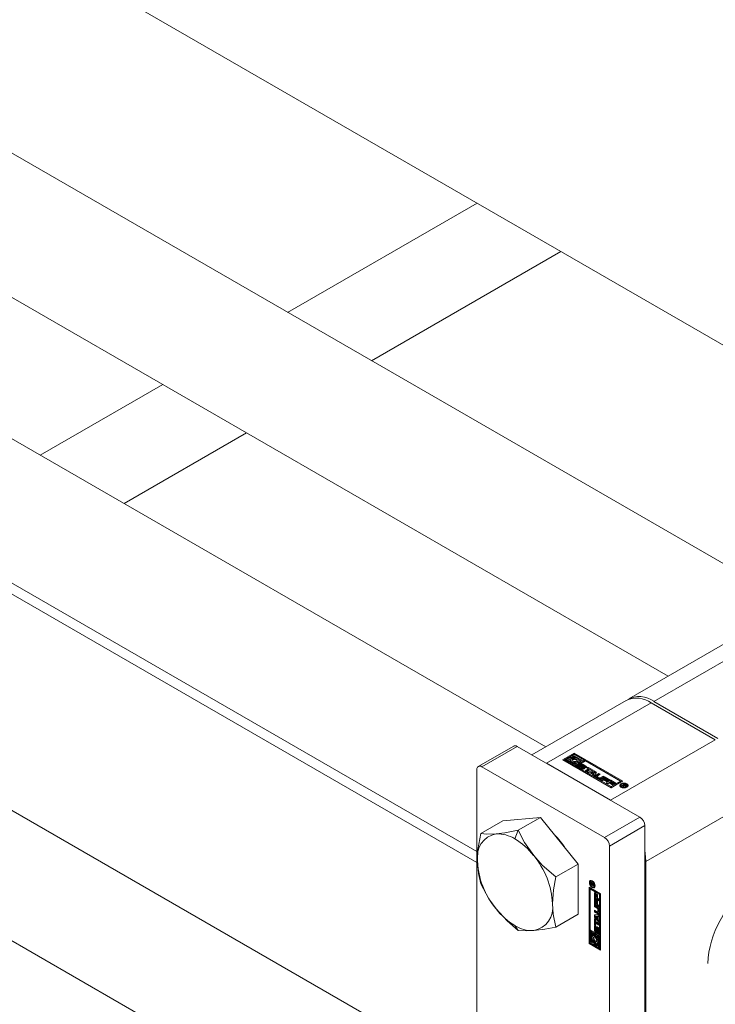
# Model space of a CAD drawing. Header units: millimetres. Extents: x 525 to 29324, y 175 to 20618.
# Tile 116 of 256: x 11126 to 11237, y 12699 to 12857. Entities that reach past the tile are written whole.
import ezdxf

# ---------------------------------------------------------------- set-up
doc = ezdxf.new("R2010")
doc.units = ezdxf.units.MM
doc.linetypes.add('SLD-Centrada-doble', pattern=[12.7, 6.35, -1.27, 1.27, -1.27, 1.27, -1.27])
doc.linetypes.add('SLD-Continua', pattern=[0])

msp = doc.modelspace()

# ---------------------------------------------------------------- linework, layer by layer
at = {"color": 7, "linetype": 'SLD-Continua', "lineweight": 18, "ltscale": 35}
for p, q in [((11249.47, 12763.56), (10438.93, 13231.47)), ((10428.94, 13214.14), (11229.46, 12752.01)), ((11209.87, 12740.7), (10399.33, 13208.61)), ((10389.35, 13191.28), (11198.86, 12723.96)), ((11198.86, 12722.2), (10437.2, 13161.9)), ((10422.2, 13135.91), (11198.86, 12687.56)), ((11196.84, 12667.85), (10389.12, 13134.14)), ((11274.52, 12784.09), (10968.69, 12960.63)), ((11274.52, 12784.09), (10968.69, 12960.63)), ((11274.52, 12784.09), (10968.69, 12960.63)), ((11274.52, 12784.09), (10968.69, 12960.63)), ((11274.52, 12784.09), (10968.69, 12960.63)), ((11198.88, 12827.75), (11168.57, 12810.26)), ((11198.88, 12827.75), (11168.57, 12810.26)), ((11198.88, 12827.75), (11168.57, 12810.26)), ((11198.88, 12827.75), (11168.57, 12810.26)), ((11198.88, 12827.75), (11168.57, 12810.26)), ((11212.31, 12819.99), (11182.01, 12802.5)), ((11212.31, 12819.99), (11182.01, 12802.5)), ((11212.31, 12819.99), (11182.01, 12802.5)), ((11212.31, 12819.99), (11182.01, 12802.5)), ((11212.31, 12819.99), (11182.01, 12802.5)), ((11148.57, 12798.71), (11128.97, 12787.4)), ((11148.57, 12798.71), (11128.97, 12787.4)), ((11148.57, 12798.71), (11128.97, 12787.4)), ((11148.57, 12798.71), (11128.97, 12787.4)), ((11148.57, 12798.71), (11128.97, 12787.4)), ((11162.01, 12790.95), (11142.41, 12779.64)), ((11162.01, 12790.95), (11142.41, 12779.64)), ((11162.01, 12790.95), (11142.41, 12779.64)), ((11162.01, 12790.95), (11142.41, 12779.64)), ((11162.01, 12790.95), (11142.41, 12779.64)), ((11239.93, 12758.05), (11223.18, 12748.38)), ((11222.75, 12748.13), (11207.65, 12739.42)), ((11237, 12741.82), (11226.75, 12747.74)), ((11227.18, 12747.98), (11237.43, 12742.06)), ((11204.74, 12740.83), (11199.08, 12737.57)), ((11224.95, 12729.43), (11205.29, 12740.78)), ((11212.57, 12738.62), (11214.43, 12739.69)), ((11212.71, 12738.53), (11214.43, 12739.52)), ((11214.43, 12739.48), (11213.76, 12739.1)), ((11213.76, 12739.1), (11214.29, 12738.8)), ((11213.76, 12738.94), (11213.76, 12739.1)), ((11214.11, 12739.1), (11214.43, 12739.28)), ((11214.35, 12738.96), (11214.11, 12739.1)), ((11214.26, 12739.02), (11214.43, 12739.12)), ((11214.43, 12739.69), (11222.21, 12735.2)), ((11214.43, 12739.52), (11214.43, 12739.69)), ((11222.07, 12735.12), (11214.43, 12739.52)), ((11216.06, 12738.55), (11214.43, 12739.48)), ((11214.43, 12739.28), (11215.88, 12738.44)), ((11214.43, 12739.12), (11214.43, 12739.28)), ((11214.43, 12739.12), (11214.73, 12738.94)), ((11219.29, 12726.17), (11199.63, 12737.51)), ((11209.99, 12738.06), (11220.25, 12732.15)), ((11220.35, 12734.13), (11212.57, 12738.62)), ((11213.1, 12738.72), (11212.92, 12738.62)), ((11212.92, 12738.45), (11212.92, 12738.62)), ((11212.92, 12738.62), (11214.55, 12737.68)), ((11212.92, 12738.45), (11214.55, 12737.51)), ((11214.55, 12737.88), (11213.1, 12738.72)), ((11213.59, 12739), (11213.41, 12738.9)), ((11213.41, 12738.9), (11213.83, 12738.66)), ((11213.41, 12738.74), (11213.41, 12738.9)), ((11213.41, 12738.74), (11213.82, 12738.5)), ((11214.12, 12738.7), (11213.59, 12739)), ((11213.76, 12738.94), (11214.29, 12738.63)), ((11213.82, 12738.58), (11213.82, 12738.42)), ((11214.09, 12738.5), (11214.12, 12738.53)), ((11214.12, 12738.53), (11214.12, 12738.7)), ((11214.29, 12738.63), (11214.29, 12738.8)), ((11214.55, 12737.68), (11215.22, 12738.06)), ((11214.87, 12738.06), (11214.55, 12737.88)), ((11214.55, 12737.51), (11215.22, 12737.9)), ((11214.55, 12737.51), (11214.55, 12737.68)), ((11214.63, 12738.2), (11214.87, 12738.06)), ((11214.63, 12738.04), (11214.63, 12738.2)), ((11214.63, 12738.04), (11214.72, 12737.98)), ((11215.22, 12738.06), (11214.69, 12738.36)), ((11216.23, 12738.44), (11214.73, 12737.57)), ((11214.73, 12737.57), (11220.35, 12734.33)), ((11214.73, 12737.57), (11214.73, 12737.41)), ((11214.87, 12738.47), (11215.39, 12738.16)), ((11214.87, 12738.3), (11214.87, 12738.47)), ((11214.87, 12738.3), (11215.39, 12738)), ((11215.12, 12738.72), (11215.88, 12738.28)), ((11215.12, 12737.71), (11215.3, 12737.61)), ((11215.12, 12737.55), (11215.12, 12737.71)), ((11215.12, 12737.55), (11215.28, 12737.45)), ((11215.57, 12738.26), (11215.15, 12738.5)), ((11215.17, 12738.49), (11215.17, 12738.58)), ((11215.22, 12737.9), (11215.22, 12738.06)), ((11215.28, 12737.58), (11215.28, 12737.42)), ((11215.3, 12737.61), (11215.3, 12737.6)), ((11215.33, 12737.53), (11215.7, 12737.32)), ((11215.39, 12738.16), (11215.57, 12738.26)), ((11215.39, 12738), (11215.39, 12738.16)), ((11215.39, 12738), (11215.57, 12738.1)), ((11215.81, 12737.37), (11215.41, 12737.61)), ((11215.56, 12737.75), (11215.56, 12737.58)), ((11215.57, 12738.1), (11215.57, 12738.26)), ((11215.61, 12737.69), (11216.01, 12737.45)), ((11215.61, 12737.53), (11216.01, 12737.29)), ((11216.07, 12737.53), (11215.7, 12737.75)), ((11215.86, 12737.88), (11216.3, 12737.63)), ((11215.86, 12737.71), (11216.3, 12737.46)), ((11215.88, 12738.44), (11216.06, 12738.55)), ((11215.88, 12738.28), (11215.88, 12738.44)), ((11215.88, 12738.28), (11216.06, 12738.38)), ((11216.06, 12738.38), (11216.06, 12738.55)), ((11216.12, 12737.45), (11216.12, 12737.48)), ((11221.86, 12735.2), (11216.23, 12738.44)), ((11216.4, 12737.36), (11216.58, 12737.46)), ((11216.58, 12737.46), (11217.47, 12736.95)), ((11216.58, 12737.3), (11216.58, 12737.46)), ((11198.86, 12681.7), (11198.86, 12737.06)), ((11214.73, 12737.41), (11220.35, 12734.16)), ((11215.55, 12737.19), (11215.11, 12737.44)), ((11215.33, 12737.37), (11215.7, 12737.15)), ((11215.76, 12737.13), (11215.76, 12737.29)), ((11215.81, 12737.13), (11215.81, 12737.29)), ((11215.85, 12737.15), (11215.85, 12737.32)), ((11216.29, 12737.35), (11216.11, 12737.46)), ((11216.17, 12736.85), (11216.73, 12737.17)), ((11216.41, 12736.72), (11216.17, 12736.85)), ((11216.31, 12736.77), (11216.73, 12737.01)), ((11216.73, 12737.17), (11216.4, 12737.36)), ((11216.96, 12737.03), (11216.41, 12736.72)), ((11216.51, 12736.66), (11217.63, 12736.86)), ((11216.76, 12736.51), (11216.51, 12736.66)), ((11216.54, 12737.28), (11216.58, 12737.3)), ((11216.58, 12737.3), (11217.33, 12736.87)), ((11216.73, 12737.01), (11216.73, 12737.17)), ((11216.73, 12736.53), (11217.63, 12736.69)), ((11216.95, 12736.54), (11216.76, 12736.51)), ((11217.43, 12736.27), (11216.95, 12736.54)), ((11217.29, 12736.85), (11216.96, 12737.03)), ((11217.64, 12736.67), (11217.2, 12736.59)), ((11217.2, 12736.59), (11217.51, 12736.41)), ((11217.2, 12736.43), (11217.2, 12736.59)), ((11217.2, 12736.43), (11217.51, 12736.24)), ((11217.47, 12736.95), (11217.29, 12736.85)), ((11217.38, 12736.16), (11217.43, 12736.27)), ((11217.63, 12736.01), (11217.38, 12736.16)), ((11217.43, 12736.13), (11217.43, 12736.27)), ((11217.51, 12736.41), (11217.64, 12736.67)), ((11217.51, 12736.24), (11217.64, 12736.5)), ((11217.51, 12736.24), (11217.51, 12736.41)), ((11217.63, 12736.86), (11217.98, 12736.66)), ((11217.63, 12736.69), (11217.63, 12736.86)), ((11217.63, 12736.69), (11217.91, 12736.53)), ((11217.98, 12736.66), (11217.63, 12736.01)), ((11217.64, 12736.5), (11217.64, 12736.67)), ((11217.82, 12736.13), (11218.35, 12736.44)), ((11217.82, 12735.97), (11218.35, 12736.28)), ((11218.06, 12735.97), (11218.06, 12735.81)), ((11218.59, 12736.3), (11218.09, 12736.01)), ((11218.09, 12735.93), (11218.43, 12735.73)), ((11218.35, 12736.44), (11218.59, 12736.3)), ((11218.35, 12736.28), (11218.35, 12736.44)), ((11218.35, 12736.28), (11218.45, 12736.22)), ((11218.57, 12735.73), (11219.07, 12736.02)), ((11219.31, 12735.89), (11218.78, 12735.58)), ((11219.07, 12736.02), (11219.31, 12735.89)), ((11219.07, 12735.86), (11219.07, 12736.02)), ((11218.33, 12735.58), (11217.82, 12735.87)), ((11218.09, 12735.76), (11218.43, 12735.57)), ((11218.57, 12735.57), (11219.07, 12735.86)), ((11218.66, 12735.42), (11219.4, 12735.84)), ((11218.9, 12735.28), (11218.66, 12735.42)), ((11218.81, 12735.33), (11219.4, 12735.67)), ((11219.15, 12735.42), (11218.9, 12735.28)), ((11219.07, 12735.86), (11219.17, 12735.8)), ((11219.69, 12735.11), (11219.15, 12735.42)), ((11219.45, 12735.6), (11219.33, 12735.53)), ((11219.33, 12735.53), (11219.86, 12735.22)), ((11219.33, 12735.36), (11219.33, 12735.53)), ((11219.33, 12735.36), (11219.72, 12735.13)), ((11219.4, 12735.84), (11220.2, 12735.38)), ((11219.4, 12735.67), (11219.4, 12735.84)), ((11219.4, 12735.67), (11220.05, 12735.29)), ((11220.02, 12735.27), (11219.45, 12735.6)), ((11219.53, 12734.91), (11220.27, 12735.34)), ((11219.77, 12734.78), (11219.53, 12734.91)), ((11219.68, 12734.83), (11220.27, 12735.17)), ((11219.86, 12735.22), (11219.69, 12735.11)), ((11220.02, 12734.92), (11219.77, 12734.78)), ((11220.2, 12735.38), (11220.02, 12735.27)), ((11220.56, 12734.61), (11220.02, 12734.92)), ((11220.32, 12735.1), (11220.2, 12735.02)), ((11220.2, 12735.02), (11220.73, 12734.71)), ((11220.2, 12734.86), (11220.2, 12735.02)), ((11220.2, 12734.86), (11220.59, 12734.63)), ((11220.27, 12735.34), (11221.07, 12734.87)), ((11220.27, 12735.17), (11220.27, 12735.34)), ((11220.27, 12735.17), (11220.92, 12734.79)), ((11220.89, 12734.77), (11220.32, 12735.1)), ((11222.21, 12735.2), (11220.35, 12734.13)), ((11220.35, 12734.33), (11221.86, 12735.2)), ((11220.35, 12734.16), (11221.86, 12735.03)), ((11220.35, 12734.16), (11220.35, 12734.33)), ((11220.73, 12734.71), (11220.56, 12734.61)), ((11221.07, 12734.87), (11220.89, 12734.77)), ((11221.86, 12735.2), (11221.86, 12735.03)), ((11221.86, 12734.51), (11221.86, 12734.34)), ((11221.86, 12734.34), (11221.89, 12734.24)), ((11221.96, 12734.44), (11222.47, 12734.73)), ((11222.06, 12734.38), (11221.96, 12734.44)), ((11222.3, 12734.52), (11222.06, 12734.38)), ((11222.2, 12734.31), (11222.3, 12734.52)), ((11222.31, 12734.24), (11222.2, 12734.31)), ((11222.26, 12734.27), (11222.3, 12734.36)), ((11222.3, 12734.36), (11222.3, 12734.52)), ((11222.3, 12734.47), (11222.32, 12734.48)), ((11222.38, 12734.43), (11222.31, 12734.24)), ((11222.49, 12734.63), (11222.32, 12734.53)), ((11222.32, 12734.53), (11222.34, 12734.52)), ((11222.32, 12734.37), (11222.32, 12734.53)), ((11222.32, 12734.37), (11222.34, 12734.36)), ((11222.34, 12734.36), (11222.34, 12734.52)), ((11222.34, 12734.36), (11222.35, 12734.35)), ((11222.46, 12734.41), (11222.46, 12734.48)), ((11222.47, 12734.73), (11222.64, 12734.64)), ((11222.47, 12734.62), (11222.47, 12734.73)), ((11222.52, 12734.61), (11222.49, 12734.63)), ((11222.54, 12734.6), (11222.52, 12734.61)), ((11222.55, 12734.59), (11222.54, 12734.6)), ((11222.54, 12734.41), (11222.54, 12734.5)), ((11222.59, 12734.42), (11222.59, 12734.54)), ((11222.59, 12734.5), (11222.64, 12734.47)), ((11222.86, 12734.24), (11222.89, 12734.34)), ((11222.89, 12734.34), (11222.89, 12734.51)), ((11203.03, 12728.86), (11199.46, 12726.81)), ((11209.04, 12729.4), (11203.03, 12728.86)), ((11209.04, 12729.4), (11205.47, 12727.34)), ((11215.05, 12721.92), (11209.04, 12729.4)), ((11225.73, 12672.72), (11225.73, 12728.08)), ((11220.07, 12669.46), (11220.07, 12724.82)), ((11215.05, 12721.92), (11211.48, 12719.87)), ((11215.05, 12713.91), (11215.05, 12721.92)), ((11225.9, 12678.25), (11225.9, 12722.35)), ((11217.2, 12719.23), (11217.06, 12719.15)), ((11217.07, 12718.67), (11217.07, 12718.86)), ((11217.17, 12718.73), (11217.07, 12718.67)), ((11217.57, 12718.38), (11217.07, 12718.67)), ((11217.15, 12718.81), (11217.15, 12718.8)), ((11217.15, 12718.8), (11217.15, 12718.78)), ((11217.15, 12718.78), (11217.15, 12718.74)), ((11217.15, 12718.74), (11217.32, 12718.64)), ((11217.28, 12718.93), (11217.17, 12718.87)), ((11217.3, 12719.25), (11217.2, 12719.23)), ((11217.21, 12718.89), (11217.21, 12718.95)), ((11217.31, 12718.9), (11217.24, 12718.85)), ((11217.36, 12718.83), (11217.29, 12718.79)), ((11217.46, 12718.75), (11217.32, 12718.67)), ((11217.46, 12718.73), (11217.32, 12718.64)), ((11217.32, 12718.64), (11217.32, 12718.67)), ((11217.48, 12718.71), (11217.34, 12718.63)), ((11217.57, 12718.65), (11217.34, 12718.63)), ((11217.34, 12718.63), (11217.57, 12718.49)), ((11217.38, 12718.65), (11217.36, 12718.67)), ((11217.38, 12718.75), (11217.57, 12718.78)), ((11217.46, 12718.75), (11217.46, 12718.76)), ((11217.46, 12718.73), (11217.46, 12718.75)), ((11217.57, 12718.72), (11217.48, 12718.71)), ((11217.57, 12718.78), (11217.57, 12718.65)), ((11216.8, 12718.21), (11218.65, 12717.14)), ((11216.8, 12709.23), (11216.8, 12718.21)), ((11216.94, 12718.13), (11216.94, 12709.31)), ((11216.97, 12717.91), (11217.11, 12717.99)), ((11216.97, 12717.91), (11216.97, 12711.41)), ((11218.48, 12717.04), (11216.97, 12717.91)), ((11218.62, 12717.12), (11217.11, 12717.99)), ((11217.57, 12718.49), (11217.57, 12718.38)), ((11217.57, 12718.26), (11217.71, 12718.34)), ((11217.65, 12717.39), (11217.83, 12717.28)), ((11217.65, 12716.46), (11217.65, 12717.39)), ((11217.79, 12716.54), (11217.79, 12717.3)), ((11217.83, 12717.28), (11217.83, 12716.63)), ((11217.95, 12717.18), (11218.13, 12717.08)), ((11217.95, 12716.56), (11217.95, 12717.18)), ((11218.09, 12716.64), (11218.09, 12717.1)), ((11218.13, 12717.08), (11218.13, 12716.46)), ((11218.62, 12717.12), (11218.48, 12717.04)), ((11218.48, 12710.54), (11218.48, 12717.04)), ((11218.62, 12710.63), (11218.62, 12717.12)), ((11218.65, 12717.14), (11218.65, 12708.16)), ((11217.79, 12716.54), (11217.65, 12716.46)), ((11218.38, 12716.04), (11217.65, 12716.46)), ((11217.65, 12716.38), (11217.83, 12716.28)), ((11217.65, 12715.46), (11217.65, 12716.38)), ((11217.79, 12715.54), (11217.65, 12715.46)), ((11218.38, 12715.04), (11217.65, 12715.46)), ((11218.38, 12716.2), (11217.79, 12716.54)), ((11217.79, 12715.54), (11217.79, 12716.3)), ((11218.38, 12715.2), (11217.79, 12715.54)), ((11217.83, 12716.63), (11217.95, 12716.56)), ((11217.83, 12716.28), (11217.83, 12715.63)), ((11217.83, 12715.63), (11217.95, 12715.56)), ((11218.09, 12716.64), (11217.95, 12716.56)), ((11217.95, 12716.17), (11218.13, 12716.07)), ((11217.95, 12715.56), (11217.95, 12716.17)), ((11218.09, 12715.64), (11217.95, 12715.56)), ((11218.09, 12715.64), (11218.09, 12716.09)), ((11218.13, 12716.46), (11218.38, 12716.31)), ((11218.13, 12716.07), (11218.13, 12715.45)), ((11218.13, 12715.45), (11218.38, 12715.31)), ((11218.38, 12716.31), (11218.38, 12716.04)), ((11215.05, 12713.91), (11211.48, 12711.85)), ((11217.65, 12715.36), (11218.18, 12715.06)), ((11217.65, 12715.09), (11217.65, 12715.36)), ((11217.79, 12715.17), (11217.65, 12715.09)), ((11218.15, 12714.8), (11217.65, 12715.09)), ((11217.65, 12714.53), (11218.15, 12714.24)), ((11217.65, 12714.25), (11217.65, 12714.53)), ((11217.79, 12714.34), (11217.65, 12714.25)), ((11218.18, 12713.95), (11217.65, 12714.25)), ((11217.65, 12713.82), (11218.38, 12713.84)), ((11217.65, 12713.42), (11217.65, 12713.82)), ((11217.79, 12715.17), (11217.79, 12715.28)), ((11218.29, 12714.88), (11217.79, 12715.17)), ((11217.79, 12714.34), (11217.79, 12714.45)), ((11218.32, 12714.03), (11217.79, 12714.34)), ((11217.79, 12713.5), (11217.79, 12713.82)), ((11218.2, 12714.23), (11218.34, 12714.32)), ((11218.22, 12714.28), (11218.22, 12714.67)), ((11218.37, 12714.36), (11218.37, 12714.75)), ((11218.38, 12715.31), (11218.38, 12715.04)), ((11218.38, 12713.84), (11218.38, 12713.55)), ((11218.4, 12714.66), (11218.4, 12714.08)), ((11217.79, 12713.5), (11217.65, 12713.42)), ((11218.38, 12712.55), (11217.65, 12713.42)), ((11217.65, 12713.23), (11217.83, 12713.13)), ((11217.65, 12712.21), (11217.65, 12713.23)), ((11217.79, 12712.29), (11217.65, 12712.21)), ((11218.38, 12712.8), (11217.79, 12713.5)), ((11217.79, 12712.29), (11217.79, 12713.15)), ((11217.83, 12712.27), (11217.79, 12712.29)), ((11217.95, 12713.61), (11217.81, 12713.53)), ((11218.1, 12713.54), (11217.81, 12713.53)), ((11217.81, 12713.53), (11218.1, 12713.18)), ((11217.83, 12713.13), (11217.83, 12712.75)), ((11217.83, 12712.75), (11218.38, 12712.43)), ((11217.97, 12712.56), (11217.83, 12712.48)), ((11217.83, 12712.48), (11217.83, 12712.1)), ((11218.38, 12712.16), (11217.83, 12712.48)), ((11218.24, 12713.62), (11217.95, 12713.61)), ((11218.38, 12712.32), (11217.97, 12712.56)), ((11218.24, 12713.62), (11218.1, 12713.54)), ((11218.1, 12713.18), (11218.1, 12713.54)), ((11218.24, 12713.26), (11218.1, 12713.18)), ((11218.24, 12713.26), (11218.24, 12713.62)), ((11218.38, 12713.62), (11218.26, 12713.54)), ((11218.38, 12713.55), (11218.26, 12713.54)), ((11218.26, 12713.54), (11218.26, 12712.99)), ((11218.26, 12712.99), (11218.38, 12712.84)), ((11218.38, 12712.84), (11218.38, 12712.55)), ((11218.38, 12712.43), (11218.38, 12712.16)), ((11216.97, 12711.41), (11218.48, 12710.54)), ((11217.11, 12711.29), (11216.97, 12711.21)), ((11217.15, 12711.11), (11216.97, 12711.21)), ((11216.97, 12711.21), (11216.97, 12709.33)), ((11217.29, 12711.19), (11217.11, 12711.29)), ((11217.29, 12711.19), (11217.15, 12711.11)), ((11217.15, 12709.43), (11217.15, 12711.11)), ((11217.29, 12710.31), (11217.29, 12711.19)), ((11217.6, 12711.01), (11217.46, 12710.93)), ((11217.46, 12710.93), (11217.46, 12710.45)), ((11217.64, 12710.83), (11217.46, 12710.93)), ((11217.78, 12710.91), (11217.6, 12711.01)), ((11217.78, 12710.91), (11217.64, 12710.83)), ((11217.64, 12710.22), (11217.64, 12710.83)), ((11217.83, 12712.1), (11217.65, 12712.21)), ((11217.65, 12711.38), (11217.65, 12711.88)), ((11217.78, 12710.3), (11217.78, 12710.91)), ((11217.79, 12711.46), (11217.79, 12711.97)), ((11217.96, 12710.81), (11217.81, 12710.73)), ((11217.81, 12710.73), (11217.81, 12710.12)), ((11218.48, 12710.34), (11217.81, 12710.73)), ((11217.84, 12711.73), (11217.84, 12711.3)), ((11217.89, 12711.82), (11217.86, 12711.8)), ((11217.89, 12712.01), (11217.89, 12711.8)), ((11217.91, 12711.18), (11218.05, 12711.27)), ((11217.94, 12711.25), (11217.95, 12711.72)), ((11218.62, 12710.42), (11217.96, 12710.81)), ((11218.08, 12711.33), (11218.09, 12711.8)), ((11218.12, 12711.58), (11218.11, 12711.11)), ((11218.29, 12711.73), (11218.14, 12711.64)), ((11218.16, 12711.03), (11218.17, 12711.02)), ((11218.16, 12710.82), (11218.16, 12711.03)), ((11218.31, 12710.9), (11218.16, 12710.82)), ((11218.32, 12711.7), (11218.19, 12711.62)), ((11218.19, 12711.02), (11218.33, 12711.11)), ((11218.35, 12711.66), (11218.21, 12711.58)), ((11218.21, 12711.09), (11218.21, 12711.52)), ((11218.31, 12710.9), (11218.31, 12711.09)), ((11218.36, 12711.17), (11218.36, 12711.6)), ((11218.4, 12711.45), (11218.4, 12710.94)), ((11216.94, 12709.31), (11216.8, 12709.23)), ((11218.65, 12708.16), (11216.8, 12709.23)), ((11218.65, 12708.32), (11216.94, 12709.31)), ((11216.97, 12709.33), (11217.64, 12708.95)), ((11217.29, 12709.52), (11217.15, 12709.43)), ((11217.46, 12709.25), (11217.15, 12709.43)), ((11217.29, 12709.52), (11217.29, 12709.87)), ((11217.46, 12709.42), (11217.29, 12709.52)), ((11217.46, 12710.47), (11217.39, 12710.42)), ((11217.46, 12709.53), (11217.46, 12709.25)), ((11217.78, 12710.3), (11217.64, 12710.22)), ((11217.78, 12709.64), (11217.64, 12709.56)), ((11217.64, 12708.95), (11217.64, 12709.56)), ((11217.78, 12709.03), (11217.78, 12709.64)), ((11217.96, 12709.54), (11217.81, 12709.46)), ((11217.81, 12709.46), (11217.81, 12708.85)), ((11218, 12709.53), (11217.96, 12709.54)), ((11217.99, 12710.15), (11217.99, 12710.42)), ((11217.99, 12710.42), (11218.3, 12710.24)), ((11218.13, 12710.23), (11217.99, 12710.15)), ((11217.99, 12708.75), (11217.99, 12709.23)), ((11218.06, 12709.25), (11218.21, 12709.33)), ((11218.13, 12710.23), (11218.13, 12710.34)), ((11218.13, 12708.83), (11218.13, 12709.29)), ((11218.3, 12710.24), (11218.3, 12708.56)), ((11218.48, 12710.54), (11218.62, 12710.63)), ((11218.62, 12710.42), (11218.48, 12710.34)), ((11218.48, 12708.46), (11218.48, 12710.34)), ((11218.62, 12708.55), (11218.62, 12710.42)), ((11217.78, 12709.03), (11217.64, 12708.95)), ((11217.81, 12708.85), (11217.99, 12708.75)), ((11218.13, 12708.83), (11217.99, 12708.75)), ((11218.3, 12708.56), (11218.48, 12708.46)), ((11218.62, 12708.55), (11218.48, 12708.46))]:
    msp.add_line(p, q, dxfattribs=at)
at = {"color": 8, "linetype": 'SLD-Centrada-doble', "lineweight": 18, "ltscale": 35}
for p, q in [((11243.93, 12757.66), (11227.18, 12747.98)), ((11209.99, 12738.06), (11226.75, 12747.74)), ((11199.63, 12737.51), (11205.29, 12740.78)), ((11220.25, 12732.15), (11237, 12741.82)), ((11215.11, 12737.54), (11215.11, 12737.71)), ((11215.29, 12737.41), (11215.29, 12737.58)), ((11215.3, 12737.39), (11215.3, 12737.55)), ((11215.33, 12737.37), (11215.33, 12737.53)), ((11215.4, 12737.71), (11215.4, 12737.88)), ((11215.57, 12737.57), (11215.57, 12737.73)), ((11215.59, 12737.54), (11215.59, 12737.71)), ((11215.61, 12737.53), (11215.61, 12737.69)), ((11215.86, 12737.71), (11215.86, 12737.88)), ((11216.12, 12737.45), (11216.12, 12737.47)), ((11216.3, 12737.46), (11216.3, 12737.63)), ((11215.7, 12737.15), (11215.7, 12737.32)), ((11215.83, 12737.3), (11215.83, 12737.14)), ((11216.01, 12737.29), (11216.01, 12737.45)), ((11217.82, 12735.97), (11217.82, 12736.13)), ((11218.09, 12735.76), (11218.09, 12735.93)), ((11218.43, 12735.57), (11218.43, 12735.73)), ((11218.57, 12735.57), (11218.57, 12735.73)), ((11221.91, 12734.63), (11221.91, 12734.78)), ((11222.55, 12734.41), (11222.55, 12734.5)), ((11222.57, 12734.41), (11222.57, 12734.52)), ((11222.64, 12734.47), (11222.64, 12734.64)), ((11222.69, 12734.48), (11222.69, 12734.59)), ((11222.74, 12734.19), (11222.74, 12734.3)), ((11225.9, 12722.35), (11242.66, 12732.02)), ((11219.29, 12726.17), (11224.95, 12729.43)), ((11220.07, 12724.82), (11225.73, 12728.08)), ((11204.94, 12725.96), (11205.47, 12727.34)), ((11217.21, 12718.95), (11217.07, 12718.86)), ((11217.18, 12719), (11217.08, 12718.94)), ((11217.29, 12718.92), (11217.2, 12718.87)), ((11217.31, 12718.9), (11217.23, 12718.86)), ((11217.41, 12719.18), (11217.31, 12719.12)), ((11217.44, 12718.24), (11217.31, 12718.16)), ((11218.29, 12714.88), (11218.15, 12714.8)), ((11218.32, 12714.03), (11218.18, 12713.95)), ((11218.37, 12714.75), (11218.22, 12714.67)), ((11218.37, 12714.36), (11218.22, 12714.28)), ((11205.47, 12711.32), (11204.94, 12712.08)), ((11217.79, 12711.97), (11217.65, 12711.88)), ((11217.79, 12711.46), (11217.65, 12711.38)), ((11217.89, 12711.81), (11217.87, 12711.8)), ((11218.02, 12711.06), (11217.88, 12710.98)), ((11218.07, 12711.28), (11217.92, 12711.2)), ((11218.07, 12711.31), (11217.93, 12711.23)), ((11218.08, 12711.33), (11217.94, 12711.25)), ((11218.09, 12711.8), (11217.95, 12711.72)), ((11218.17, 12711.64), (11218.31, 12711.72)), ((11218.32, 12710.89), (11218.17, 12710.81)), ((11218.34, 12711.11), (11218.2, 12711.03)), ((11218.36, 12711.6), (11218.21, 12711.52)), ((11218.36, 12711.17), (11218.21, 12711.09)), ((11218.35, 12711.14), (11218.21, 12711.06))]:
    msp.add_line(p, q, dxfattribs=at)
at = {"color": 7, "linetype": 'SLD-Continua', "lineweight": 18, "ltscale": 35, "flags": 128}
for points in [[(11213.83, 12738.66), (11213.82, 12738.56), (11213.84, 12738.47), (11213.91, 12738.38), (11214.01, 12738.3), (11214.14, 12738.25), (11214.3, 12738.21), (11214.46, 12738.19), (11214.63, 12738.2)], [(11214.69, 12738.36), (11214.56, 12738.34), (11214.43, 12738.34), (11214.3, 12738.36), (11214.19, 12738.41), (11214.11, 12738.47), (11214.07, 12738.54), (11214.07, 12738.62), (11214.12, 12738.7)], [(11214.29, 12738.8), (11214.42, 12738.82), (11214.55, 12738.82), (11214.68, 12738.8), (11214.79, 12738.75), (11214.87, 12738.69), (11214.91, 12738.62), (11214.91, 12738.54), (11214.87, 12738.47)], [(11215.15, 12738.5), (11215.16, 12738.6), (11215.14, 12738.69), (11215.07, 12738.78), (11214.97, 12738.86), (11214.84, 12738.92), (11214.68, 12738.95), (11214.52, 12738.97), (11214.35, 12738.96)], [(11215.11, 12737.54), (11215.07, 12737.51), (11215.05, 12737.49)], [(11215.4, 12737.71), (11215.36, 12737.69), (11215.34, 12737.66)], [(11216.36, 12737.41), (11216.34, 12737.43), (11216.3, 12737.46)], [(11216.07, 12737.24), (11216.05, 12737.26), (11216.01, 12737.29)], [(11217.82, 12735.97), (11217.79, 12735.94), (11217.76, 12735.92)], [(11222.84, 12734.23), (11222.63, 12734.15), (11222.37, 12734.12), (11222.12, 12734.15), (11221.91, 12734.23), (11221.76, 12734.36), (11221.71, 12734.51), (11221.76, 12734.65), (11221.91, 12734.78)], [(11221.73, 12734.42), (11221.76, 12734.49), (11221.89, 12734.6)], [(11222.01, 12734.71), (11221.9, 12734.62), (11221.86, 12734.51), (11221.9, 12734.39), (11222.01, 12734.3), (11222.18, 12734.23), (11222.37, 12734.21), (11222.57, 12734.23), (11222.74, 12734.3)], [(11221.91, 12734.78), (11222.12, 12734.86), (11222.37, 12734.89), (11222.63, 12734.86), (11222.84, 12734.78), (11222.99, 12734.65), (11223.04, 12734.51), (11222.99, 12734.36), (11222.84, 12734.23)], [(11222.74, 12734.3), (11222.85, 12734.39), (11222.89, 12734.51), (11222.85, 12734.62), (11222.74, 12734.71), (11222.57, 12734.78), (11222.37, 12734.8), (11222.18, 12734.78), (11222.01, 12734.71)], [(11222.86, 12734.6), (11222.99, 12734.49), (11223.02, 12734.42)], [(11199.46, 12726.81), (11199.03, 12724.24), (11198.93, 12722.49)], [(11201.93, 12726.77), (11200.47, 12726.72), (11199.46, 12726.81)], [(11205.47, 12727.34), (11203.3, 12726.94), (11201.93, 12726.77)], [(11207.94, 12723.3), (11206.48, 12725.41), (11205.47, 12727.34)], [(11211.48, 12719.87), (11209.32, 12721.77), (11207.94, 12723.3)], [(11225.73, 12724.07), (11225.79, 12723.68), (11225.9, 12722.35)], [(11198.93, 12722.49), (11199.09, 12720.42), (11199.46, 12718.79)], [(11199.46, 12718.79), (11200.76, 12716.38), (11201.93, 12714.74)], [(11210.95, 12715.55), (11211.11, 12717.81), (11211.48, 12719.87)], [(11217.31, 12718.16), (11217.14, 12718.31), (11216.98, 12718.51), (11216.88, 12718.75), (11216.85, 12718.97), (11216.88, 12719.16), (11216.98, 12719.28), (11217.14, 12719.31), (11217.31, 12719.24)], [(11217.31, 12719.12), (11217.18, 12719.17), (11217.06, 12719.15), (11216.98, 12719.06), (11216.95, 12718.91), (11216.98, 12718.74), (11217.06, 12718.56), (11217.18, 12718.4), (11217.31, 12718.29)], [(11216.99, 12719.07), (11217.02, 12719.24), (11217.06, 12719.3)], [(11217.31, 12719.24), (11217.49, 12719.1), (11217.65, 12718.89), (11217.75, 12718.66), (11217.78, 12718.43), (11217.75, 12718.25), (11217.65, 12718.13), (11217.49, 12718.1), (11217.31, 12718.16)], [(11217.31, 12718.29), (11217.45, 12718.24), (11217.57, 12718.26), (11217.65, 12718.35), (11217.68, 12718.49), (11217.65, 12718.67), (11217.57, 12718.85), (11217.45, 12719.01), (11217.31, 12719.12)], [(11217.71, 12718.18), (11217.63, 12718.18), (11217.47, 12718.24)], [(11217.71, 12718.34), (11217.71, 12718.34), (11217.78, 12718.42)], [(11211.48, 12711.85), (11211.05, 12713.91), (11210.95, 12715.55)], [(11201.93, 12714.74), (11203.72, 12712.82), (11205.47, 12711.32)], [(11218.32, 12714.03), (11218.36, 12714.01), (11218.39, 12714)], [(11205.47, 12711.32), (11206.77, 12711.22), (11207.94, 12711.27)], [(11207.94, 12711.27), (11209.73, 12711.52), (11211.48, 12711.85)], [(11217.8, 12712.05), (11217.79, 12712.01), (11217.79, 12711.97)], [(11218.02, 12711.06), (11218.06, 12711.04), (11218.09, 12711.03)], [(11218.1, 12711.88), (11218.09, 12711.85), (11218.09, 12711.8)], [(11218.32, 12710.89), (11218.36, 12710.87), (11218.39, 12710.86)], [(11217.46, 12710.45), (11217.37, 12710.41), (11217.31, 12710.34), (11217.26, 12710.24), (11217.25, 12710.11), (11217.26, 12709.97), (11217.31, 12709.82), (11217.37, 12709.67), (11217.46, 12709.53)], [(11217.64, 12709.56), (11217.55, 12709.65), (11217.48, 12709.77), (11217.44, 12709.89), (11217.43, 12710.01), (11217.44, 12710.11), (11217.48, 12710.18), (11217.55, 12710.22), (11217.64, 12710.22)], [(11217.81, 12710.12), (11217.9, 12710.02), (11217.97, 12709.9), (11218.01, 12709.78), (11218.03, 12709.66), (11218.01, 12709.56), (11217.97, 12709.49), (11217.9, 12709.45), (11217.81, 12709.46)], [(11217.99, 12709.23), (11218.08, 12709.26), (11218.15, 12709.33), (11218.19, 12709.44), (11218.2, 12709.56), (11218.19, 12709.71), (11218.15, 12709.86), (11218.08, 12710.01), (11217.99, 12710.15)]]:
    msp.add_lwpolyline(points, dxfattribs=at)
at = {"color": 7, "linetype": 'SLD-Continua', "lineweight": 18, "ltscale": 1225}
for centre, radius, start, end in [((11224.87, 12744.89), 3.86, 53.3054, 119.5156), ((11224.41, 12744.47), 4.02, 54.3824, 114.3071), ((11204.97, 12740.33), 0.553, 54.3824, 114.3071), ((11199.33, 12737.14), 0.48, 50.7967, 189.214), ((11214.07, 12738.42), 0.252, 180.8398, 214.9376), ((11214.49, 12739.16), 1.14, 257.6411, 276.8582), ((11214.49, 12738.14), 0.539, 42.4912, 112.1989), ((11215.16, 12737.57), 0.142, 110.7834, 249.2166), ((11215.27, 12737.43), 0.317, 117.8188, 119.9854), ((11215.27, 12737.27), 0.317, 117.8188, 119.9854), ((11215.31, 12737.58), 0.0235, 154.9863, 198.5125), ((11215.31, 12737.58), 0.0274, 120.0813, 149.7112), ((11215.34, 12737.6), 0.0626, 200.075, 227.5276), ((11215.4, 12737.66), 0.15, 226.7738, 240.4337), ((11215.45, 12737.75), 0.142, 110.8418, 249.5745), ((11215.63, 12737.43), 0.5, 62.6097, 117.3903), ((11215.62, 12737.32), 0.451, 95.3608, 118.3148), ((11215.59, 12737.75), 0.0231, 114.9435, 170.6931), ((11215.6, 12737.75), 0.0335, 174.5634, 213.9086), ((11215.6, 12737.58), 0.0345, 180.8911, 213.5192), ((11215.65, 12737.78), 0.093, 213.2278, 230.3744), ((11215.65, 12737.62), 0.093, 213.2278, 230.3744), ((11215.61, 12737.71), 0.067, 84.2447, 117.3759), ((11215.6, 12737.73), 0.0431, 118.3732, 119.9907), ((11215.7, 12737.85), 0.178, 230.9152, 238.9481), ((11215.7, 12737.68), 0.178, 230.9152, 238.9481), ((11215.61, 12737.6), 0.176, 71.4344, 86.7333), ((11215.65, 12737.31), 0.464, 61.881, 89.0785), ((11215.6, 12737.57), 0.202, 60.3702, 72.2392), ((11216, 12737.4), 0.154, 48.7284, 60.3176), ((11216.06, 12737.46), 0.0708, 28.7074, 50.4504), ((11216.1, 12737.48), 0.0258, 296.8434, 338.1777), ((11216.1, 12737.48), 0.026, 341.1565, 33.6065), ((11216.25, 12737.49), 0.142, 290.7834, 69.2166), ((11215.31, 12737.42), 0.0235, 180.1049, 198.6025), ((11215.34, 12737.44), 0.0626, 200.075, 227.5276), ((11215.4, 12737.5), 0.15, 226.7738, 240.4337), ((11215.78, 12737.63), 0.5, 242.6097, 297.3903), ((11215.81, 12737.5), 0.213, 240.6051, 255.8253), ((11215.81, 12737.33), 0.21, 240.5466, 254.0835), ((11215.8, 12737.44), 0.153, 255.0371, 273.4904), ((11215.74, 12737.26), 0.124, 37.0609, 57.0978), ((11215.8, 12737.35), 0.0616, 273.0722, 298.4346), ((11215.82, 12737.32), 0.0218, 293.6774, 358.7446), ((11215.8, 12737.31), 0.0436, 3.4924, 36.9867), ((11215.83, 12737.15), 0.02, 300.4003, 356.7751), ((11215.96, 12737.32), 0.141, 290.4655, 67.1462), ((11216.14, 12737.64), 0.318, 297.5289, 299.982), ((11217.87, 12736), 0.14, 110.7834, 249.2166), ((11218.11, 12735.97), 0.0448, 110.7834, 249.2166), ((11218.11, 12735.81), 0.0516, 185.6948, 245.6253), ((11218.56, 12736.02), 0.492, 242.6097, 297.3903), ((11218.5, 12735.87), 0.158, 242.6097, 297.3903), ((11218.5, 12735.71), 0.158, 242.6097, 297.3903), ((11222.5, 12734.78), 0.3, 239.8265, 263.3108), ((11222.5, 12734.74), 0.337, 249.8468, 279.3573), ((11222.47, 12734.64), 0.156, 265.2502, 296.1848), ((11222.47, 12734.64), 0.162, 296.4865, 299.9663), ((11222.48, 12734.49), 0.124, 34.5394, 56.8263), ((11222.49, 12734.61), 0.128, 299.6191, 312.3716), ((11222.51, 12734.69), 0.28, 278.308, 298.9183), ((11222.56, 12734.54), 0.0312, 306.4815, 29.8951), ((11222.51, 12734.41), 0.263, 43.966, 60.037), ((11222.49, 12734.22), 0.295, 52.4142, 59.5817), ((11222.56, 12734.63), 0.204, 296.3428, 299.9637), ((11222.55, 12734.62), 0.202, 299.9962, 300.6548), ((11222.62, 12734.55), 0.106, 294.9318, 350.7673), ((11222.64, 12734.53), 0.0841, 357.0337, 45.5479), ((11224.04, 12728.01), 1.69, 2.6055, 57.3945), ((11202.62, 12723.09), 3.74, 100.5468, 189.2519), ((11202.15, 12721.55), 5.22, 57.6507, 92.3578), ((11202.44, 12717.67), 12.56, 32.7307, 45.4568), ((11199.22, 12716.49), 11.06, 37.9787, 58.8941), ((11218.38, 12724.74), 1.69, 2.6055, 57.3945), ((11197.91, 12714.95), 13.05, 2.6393, 39.7721), ((11211.96, 12723.09), 13.05, 182.6393, 219.7721), ((11217.33, 12718.86), 0.263, 163.9639, 180.0341), ((11217.16, 12718.92), 0.0842, 117.0395, 165.5451), ((11217.16, 12718.89), 0.106, 54.9387, 110.7762), ((11217.28, 12718.8), 0.124, 154.5383, 176.8233), ((11217.19, 12718.84), 0.0312, 66.4928, 149.8979), ((11217.16, 12718.75), 0.128, 59.6245, 72.3788), ((11217.5, 12718.94), 0.295, 172.4017, 179.5791), ((11217.12, 12718.8), 0.204, 56.3476, 59.9691), ((11217.09, 12718.73), 0.28, 38.3095, 58.9235), ((11217.13, 12718.8), 0.202, 60.0016, 60.6603), ((11217.15, 12718.72), 0.162, 56.4913, 59.9717), ((11217.15, 12718.72), 0.156, 25.2493, 56.1895), ((11217.02, 12718.67), 0.3, 359.8234, 23.3094), ((11217.05, 12718.69), 0.337, 9.8439, 39.3586), ((11251.06, 12705.38), 15.27, 123.3696, 177.624), ((11207.26, 12714.95), 3.74, 280.5468, 9.2519), ((11210.65, 12721.55), 11.06, 217.9787, 238.8941), ((11218.07, 12714.66), 0.158, 2.6055, 57.3945), ((11218.18, 12714.27), 0.0448, 230.7967, 9.214), ((11217.91, 12714.64), 0.492, 2.6055, 57.3945), ((11218.27, 12714.06), 0.14, 230.7967, 9.214), ((11218.21, 12714.74), 0.158, 2.6055, 57.3945), ((11218.31, 12714.36), 0.0516, 305.698, 5.6204), ((11207.73, 12716.49), 5.22, 237.6507, 272.3578), ((11217.79, 12711.91), 0.142, 50.7967, 189.214), ((11218.15, 12711.4), 0.5, 182.6055, 237.3945), ((11218.25, 12711.48), 0.464, 181.8784, 209.093), ((11217.91, 12711.75), 0.0708, 148.7073, 170.4477), ((11217.99, 12711.73), 0.154, 168.726, 180.3148), ((11218.04, 12711.3), 0.202, 180.3674, 192.2369), ((11217.88, 12711.78), 0.026, 101.1651, 153.6061), ((11218.02, 12711.29), 0.176, 191.432, 206.7326), ((11217.92, 12711.24), 0.067, 204.2436, 237.3809), ((11217.88, 12711.78), 0.0258, 56.8494, 98.1867), ((11217.72, 12711.74), 0.318, 57.5339, 59.9874), ((11217.97, 12711.09), 0.142, 230.8551, 9.5719), ((11217.9, 12711.2), 0.0231, 234.9503, 290.702), ((11217.91, 12711.22), 0.0431, 238.3783, 239.996), ((11218.26, 12711.45), 0.45, 215.3501, 238.3194), ((11217.89, 12711.21), 0.0335, 294.5698, 333.9079), ((11217.84, 12711.24), 0.093, 333.2271, 350.3718), ((11217.76, 12711.25), 0.178, 350.9127, 358.9453), ((11218.09, 12711.74), 0.141, 50.4788, 187.144), ((11218.03, 12711.3), 0.0345, 300.8886, 333.5187), ((11217.9, 12711.34), 0.178, 350.9127, 358.9453), ((11217.98, 12711.32), 0.093, 333.2271, 350.3718), ((11218.24, 12711.58), 0.124, 157.0596, 177.0948), ((11218.17, 12711.61), 0.0436, 123.4972, 156.9854), ((11218.15, 12711.62), 0.0218, 53.685, 118.7531), ((11218.33, 12711.09), 0.317, 237.8238, 239.9907), ((11217.91, 12711.43), 0.5, 2.6055, 57.3945), ((11218.13, 12711.59), 0.0616, 33.0726, 58.4398), ((11218.18, 12711.05), 0.0274, 240.0873, 269.7199), ((11218.26, 12710.92), 0.142, 230.7967, 9.214), ((11218.18, 12711.04), 0.0236, 274.9954, 318.5152), ((11218.06, 12711.54), 0.153, 15.0349, 33.4908), ((11218.15, 12711.07), 0.0626, 320.0764, 347.525), ((11218, 12711.52), 0.213, 0.6022, 15.8232), ((11218.07, 12711.09), 0.15, 346.7715, 0.4309), ((11218.3, 12711.71), 0.0201, 60.2216, 116.7615), ((11218.47, 12711.17), 0.317, 237.8238, 239.9907), ((11218.32, 12711.13), 0.0235, 300.1023, 318.6046), ((11218.29, 12711.15), 0.0626, 320.0764, 347.525), ((11218.15, 12711.6), 0.21, 0.5452, 14.1223), ((11218.21, 12711.17), 0.15, 346.7715, 0.4309), ((11218.11, 12710.06), 0.539, 162.4792, 232.2013), ((11217.22, 12709.55), 1.14, 17.6353, 36.8593), ((11218.08, 12709.55), 0.252, 300.8377, 334.9475)]:
    msp.add_arc(centre, radius, start, end, dxfattribs=at)

doc.saveas('drawing.dxf')
